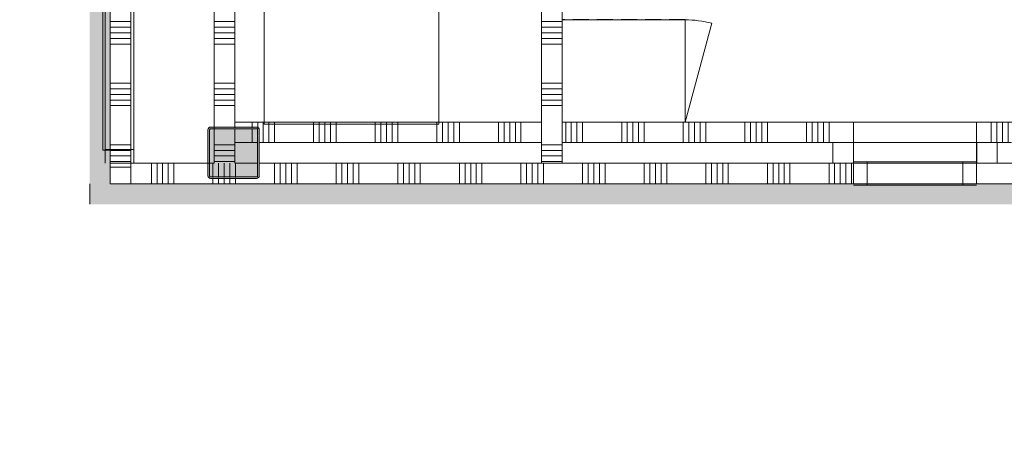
# Model space of a CAD drawing. Header units: millimetres. Extents: x -409 to 257590, y -7786 to 67330.
# Tile 12 of 210: x 15859 to 20654, y 24901 to 27009. Entities that reach past the tile are written whole.
import ezdxf

# ---------------------------------------------------------------- set-up
doc = ezdxf.new("R2010")
doc.units = ezdxf.units.MM
doc.header["$MEASUREMENT"] = 0
doc.linetypes.add('B0702', pattern=[117.37, 78.119999, -39.250001])
for name, color, linetype in [('Info Wandafwerking aanduiding', 7, 'Continuous'), ('Info Wandafwerking aanduiding Doorsnede-arcering', 7, 'Continuous'), ('New_22 NC Binnenwanden', 7, 'Continuous'), ('New_22 NC Binnenwanden Doorsnede-arcering', 7, 'Continuous'), ('New_22 NC Binnenwanden Laagscheidingslijnen', 7, 'Continuous'), ('New_22 NC Binnenwanden Ramen', 7, 'Continuous'), ('New_23 Vloeren', 7, 'Continuous'), ('New_72 VI kastenwanden', 7, 'Continuous'), ('New_Z Ruimtefuncties Zone omranding', 7, 'Continuous'), ('S-COLS-____-OTLN.RVT S', 7, 'Continuous'), ('S-COLS-____-OTLN.RVT S 2D arcering', 7, 'Continuous')]:
    doc.layers.add(name, color=color, linetype=linetype)

# ---------------------------------------------------------------- blocks, each defined once
blk = doc.blocks.new('Slab_1_2', base_point=(0, 42578.3))
at = {"layer": 'New_23 Vloeren', "color": 1, "linetype": 'Continuous', "lineweight": 0, "flags": 128}
blk.add_lwpolyline([(17900, 26500), (17900, 29350), (17050, 29350), (17050, 26500)], close=True, dxfattribs=at)
blk = doc.blocks.new('Slab_2_2', base_point=(19919.9, 26310))
at = {"layer": 'New_22 NC Binnenwanden', "color": 255, "linetype": 'Continuous', "lineweight": 0, "flags": 128}
blk.add_lwpolyline([(19919.9, 26310), (20519.9, 26310), (20519.9, 26410), (19919.9, 26410)], close=True, dxfattribs=at)
blk = doc.blocks.new('*X385')
at = {"layer": 'New_22 NC Binnenwanden Doorsnede-arcering', "color": 254, "linetype": 'Continuous', "lineweight": 0, "true_color": 0xe9ebeb}
for p, q in [((18500, 29400), (18450, 29400)), ((18500, 29372.6), (18422.6, 29372.6))]:
    blk.add_line(p, q, dxfattribs=at)
blk = doc.blocks.new('*X386')
at = {"layer": 'New_22 NC Binnenwanden Doorsnede-arcering', "color": 254, "linetype": 'Continuous', "lineweight": 0, "true_color": 0xe9ebeb}
for p, q in [((18500, 29345.1), (18400, 29345.1)), ((18500, 29317.7), (18400, 29317.7)), ((18500, 29290.3), (18400, 29290.3)), ((18500, 29100), (18400, 29100)), ((18500, 29072.6), (18400, 29072.6)), ((18500, 29045.1), (18400, 29045.1)), ((18500, 29017.7), (18400, 29017.7)), ((18500, 28990.3), (18400, 28990.3)), ((18500, 28800), (18400, 28800)), ((18500, 28772.6), (18400, 28772.6)), ((18500, 28745.1), (18400, 28745.1)), ((18500, 28717.7), (18400, 28717.7)), ((18500, 28690.3), (18400, 28690.3)), ((18500, 28500), (18400, 28500)), ((18500, 28472.6), (18400, 28472.6)), ((18500, 28445.1), (18400, 28445.1)), ((18500, 28417.7), (18400, 28417.7)), ((18500, 28390.3), (18400, 28390.3)), ((18500, 28200), (18400, 28200)), ((18500, 28172.6), (18400, 28172.6)), ((18500, 28145.1), (18400, 28145.1)), ((18500, 28117.7), (18400, 28117.7)), ((18500, 28090.3), (18400, 28090.3)), ((18500, 27900), (18400, 27900)), ((18500, 27872.6), (18400, 27872.6)), ((18500, 27845.1), (18400, 27845.1)), ((18500, 27817.7), (18400, 27817.7)), ((18500, 27790.3), (18400, 27790.3)), ((18500, 27600), (18400, 27600)), ((18500, 27572.6), (18400, 27572.6)), ((18500, 27545.1), (18400, 27545.1)), ((18500, 27517.7), (18400, 27517.7)), ((18500, 27490.3), (18400, 27490.3)), ((18500, 27300), (18400, 27300)), ((18500, 27272.6), (18400, 27272.6)), ((18500, 27245.1), (18400, 27245.1)), ((18500, 27217.7), (18400, 27217.7)), ((18500, 27190.3), (18400, 27190.3)), ((18500, 27000), (18400, 27000)), ((18500, 26972.6), (18400, 26972.6)), ((18500, 26945.1), (18400, 26945.1)), ((18500, 26917.7), (18400, 26917.7)), ((18500, 26890.3), (18400, 26890.3)), ((18500, 26700), (18400, 26700)), ((18500, 26672.6), (18400, 26672.6)), ((18500, 26645.1), (18400, 26645.1)), ((18500, 26617.7), (18400, 26617.7)), ((18500, 26590.3), (18400, 26590.3))]:
    blk.add_line(p, q, dxfattribs=at)
blk = doc.blocks.new('*X387')
at = {"layer": 'New_22 NC Binnenwanden Doorsnede-arcering', "color": 254, "linetype": 'Continuous', "lineweight": 0, "true_color": 0xe9ebeb}
for p, q in [((18500, 26400), (18400, 26400)), ((18500, 26372.6), (18400, 26372.6)), ((18500, 26345.1), (18400, 26345.1)), ((18500, 26317.7), (18400, 26317.7))]:
    blk.add_line(p, q, dxfattribs=at)
blk = doc.blocks.new('*X388')
at = {"layer": 'New_22 NC Binnenwanden Doorsnede-arcering', "color": 254, "linetype": 'Continuous', "lineweight": 0, "true_color": 0xe9ebeb}
for p, q in [((18450, 29400), (18400, 29400)), ((18422.6, 29372.6), (18400, 29372.6))]:
    blk.add_line(p, q, dxfattribs=at)
blk = doc.blocks.new('Wall_81_2', base_point=(18400, 26310))
at = {"layer": 'New_22 NC Binnenwanden', "color": 8, "linetype": 'Continuous', "lineweight": 0, "true_color": 0x778488, "flags": 128}
for points in [[(18500, 29450), (18400, 29450)], [(18500, 26510), (18500, 29450)], [(18400, 29350), (18400, 26510)], [(18400, 26410), (18400, 26310)], [(18500, 26310), (18500, 26410)], [(18400, 26310), (18500, 26310)]]:
    blk.add_lwpolyline(points, dxfattribs=at)
at = {"layer": 'New_22 NC Binnenwanden Laagscheidingslijnen', "color": 8, "linetype": 'Continuous', "lineweight": 0, "true_color": 0x778488}
for p, q in [((18400, 26510), (18400, 26410)), ((18500, 26410), (18500, 26510))]:
    blk.add_line(p, q, dxfattribs=at)
at = {"layer": 'New_22 NC Binnenwanden', "color": 8, "lineweight": 0, "true_color": 0x778488}
for name in ['*X388', '*X385', '*X386', '*X387']:
    blk.add_blockref(name, (0, 0), dxfattribs=at)
blk = doc.blocks.new('*X393')
at = {"layer": 'New_22 NC Binnenwanden Doorsnede-arcering', "color": 254, "linetype": 'Continuous', "lineweight": 0, "true_color": 0xe9ebeb}
for p, q in [((16500, 26310), (16500, 26210)), ((16527.4, 26310), (16527.4, 26210)), ((16554.9, 26310), (16554.9, 26210)), ((16582.3, 26310), (16582.3, 26210)), ((16609.7, 26310), (16609.7, 26210)), ((17100, 26310), (17100, 26210)), ((17127.4, 26310), (17127.4, 26210)), ((17154.9, 26310), (17154.9, 26210)), ((17182.3, 26310), (17182.3, 26210)), ((17209.7, 26310), (17209.7, 26210)), ((17400, 26310), (17400, 26210)), ((17427.4, 26310), (17427.4, 26210)), ((17454.9, 26310), (17454.9, 26210)), ((17482.3, 26310), (17482.3, 26210)), ((17509.7, 26310), (17509.7, 26210)), ((17700, 26310), (17700, 26210)), ((17727.4, 26310), (17727.4, 26210)), ((17754.9, 26310), (17754.9, 26210)), ((17782.3, 26310), (17782.3, 26210)), ((17809.7, 26310), (17809.7, 26210)), ((18000, 26310), (18000, 26210)), ((16800, 26232.8), (16800, 26210)), ((16827.4, 26232.8), (16827.4, 26210)), ((16854.9, 26232.8), (16854.9, 26210)), ((16882.3, 26232.8), (16882.3, 26210)), ((16909.7, 26232.8), (16909.7, 26210))]:
    blk.add_line(p, q, dxfattribs=at)
blk = doc.blocks.new('*X394')
at = {"layer": 'New_22 NC Binnenwanden Doorsnede-arcering', "color": 254, "linetype": 'Continuous', "lineweight": 0, "true_color": 0xe9ebeb}
for p, q in [((16800, 26310), (16800, 26240.8)), ((16827.4, 26310), (16827.4, 26240.8)), ((16854.9, 26310), (16854.9, 26240.8)), ((16882.3, 26310), (16882.3, 26240.8)), ((16909.7, 26310), (16909.7, 26240.8))]:
    blk.add_line(p, q, dxfattribs=at)
blk = doc.blocks.new('Wall_83_2', base_point=(16400, 26310))
at = {"layer": 'New_22 NC Binnenwanden', "color": 8, "linetype": 'Continuous', "lineweight": 0, "true_color": 0x778488, "flags": 128}
for points in [[(16775, 26310), (16400, 26310)], [(16806.5, 26310), (16783, 26310)], [(17017, 26310), (16906.5, 26310)], [(18000.7, 26310), (17025, 26310)], [(18000.7, 26210), (18000.7, 26310)], [(16400, 26210), (18000.7, 26210)]]:
    blk.add_lwpolyline(points, dxfattribs=at)
at = {"layer": 'New_22 NC Binnenwanden Laagscheidingslijnen', "color": 8, "linetype": 'Continuous', "lineweight": 0, "true_color": 0x778488}
blk.add_line((16400, 26310), (16400, 26210), dxfattribs=at)
at = {"layer": 'New_22 NC Binnenwanden', "color": 8, "lineweight": 0, "true_color": 0x778488}
for name in ['*X393', '*X394']:
    blk.add_blockref(name, (0, 0), dxfattribs=at)
blk = doc.blocks.new('*X459')
at = {"layer": 'New_22 NC Binnenwanden Doorsnede-arcering', "color": 254, "linetype": 'Continuous', "lineweight": 0, "true_color": 0xe9ebeb}
for p, q in [((16906.5, 29345.1), (16806.5, 29345.1)), ((16906.5, 29317.7), (16806.5, 29317.7)), ((16906.5, 29290.3), (16806.5, 29290.3)), ((16906.5, 29100), (16806.5, 29100)), ((16906.5, 29072.6), (16806.5, 29072.6)), ((16906.5, 29045.1), (16806.5, 29045.1)), ((16906.5, 29017.7), (16806.5, 29017.7)), ((16906.5, 28990.3), (16806.5, 28990.3)), ((16906.5, 28800), (16806.5, 28800)), ((16906.5, 28772.6), (16806.5, 28772.6)), ((16906.5, 28745.1), (16806.5, 28745.1)), ((16906.5, 28717.7), (16806.5, 28717.7)), ((16906.5, 28690.3), (16806.5, 28690.3)), ((16906.5, 28500), (16806.5, 28500)), ((16906.5, 28472.6), (16806.5, 28472.6)), ((16906.5, 28445.1), (16806.5, 28445.1)), ((16906.5, 28417.7), (16806.5, 28417.7)), ((16906.5, 28390.3), (16806.5, 28390.3)), ((16906.5, 28200), (16806.5, 28200)), ((16906.5, 28172.6), (16806.5, 28172.6)), ((16906.5, 28145.1), (16806.5, 28145.1)), ((16906.5, 28117.7), (16806.5, 28117.7)), ((16906.5, 28090.3), (16806.5, 28090.3)), ((16906.5, 27900), (16806.5, 27900)), ((16906.5, 27872.6), (16806.5, 27872.6)), ((16906.5, 27845.1), (16806.5, 27845.1)), ((16906.5, 27817.7), (16806.5, 27817.7)), ((16906.5, 27790.3), (16806.5, 27790.3)), ((16906.5, 27600), (16806.5, 27600)), ((16906.5, 27572.6), (16806.5, 27572.6)), ((16906.5, 27545.1), (16806.5, 27545.1)), ((16906.5, 27517.7), (16806.5, 27517.7)), ((16906.5, 27490.3), (16806.5, 27490.3)), ((16906.5, 27300), (16806.5, 27300)), ((16906.5, 27272.6), (16806.5, 27272.6)), ((16906.5, 27245.1), (16806.5, 27245.1)), ((16906.5, 27217.7), (16806.5, 27217.7)), ((16906.5, 27190.3), (16806.5, 27190.3)), ((16906.5, 27000), (16806.5, 27000)), ((16906.5, 26972.6), (16806.5, 26972.6)), ((16906.5, 26945.1), (16806.5, 26945.1)), ((16906.5, 26917.7), (16806.5, 26917.7)), ((16906.5, 26890.3), (16806.5, 26890.3)), ((16906.5, 26700), (16806.5, 26700)), ((16906.5, 26672.6), (16806.5, 26672.6)), ((16906.5, 26645.1), (16806.5, 26645.1)), ((16906.5, 26617.7), (16806.5, 26617.7)), ((16906.5, 26590.3), (16806.5, 26590.3))]:
    blk.add_line(p, q, dxfattribs=at)
blk = doc.blocks.new('*X460')
at = {"layer": 'New_22 NC Binnenwanden Doorsnede-arcering', "color": 254, "linetype": 'Continuous', "lineweight": 0, "true_color": 0xe9ebeb}
for p, q in [((16906.5, 26400), (16806.5, 26400)), ((16906.5, 26372.6), (16806.5, 26372.6)), ((16906.5, 26345.1), (16806.5, 26345.1)), ((16906.5, 26317.7), (16806.5, 26317.7))]:
    blk.add_line(p, q, dxfattribs=at)
blk = doc.blocks.new('Wall_102_2', base_point=(16906.5, 26310))
at = {"layer": 'New_22 NC Binnenwanden', "color": 8, "linetype": 'Continuous', "lineweight": 0, "true_color": 0x778488, "flags": 128}
for points in [[(16806.5, 29350), (16806.5, 26482.8)], [(16906.5, 26482.8), (16906.5, 29350)], [(16806.5, 26474.8), (16806.5, 26310)], [(16906.5, 26310), (16906.5, 26474.8)]]:
    blk.add_lwpolyline(points, dxfattribs=at)
at = {"layer": 'New_22 NC Binnenwanden', "color": 8, "lineweight": 0, "true_color": 0x778488}
for name in ['*X459', '*X460']:
    blk.add_blockref(name, (0, 0), dxfattribs=at)
blk = doc.blocks.new('*X657')
at = {"layer": 'New_22 NC Binnenwanden Doorsnede-arcering', "color": 254, "linetype": 'Continuous', "lineweight": 0, "true_color": 0xe9ebeb}
for p, q in [((16350, 29400), (16300, 29400)), ((16377.4, 29372.6), (16300, 29372.6))]:
    blk.add_line(p, q, dxfattribs=at)
blk = doc.blocks.new('*X658')
at = {"layer": 'New_22 NC Binnenwanden Doorsnede-arcering', "color": 254, "linetype": 'Continuous', "lineweight": 0, "true_color": 0xe9ebeb}
blk.add_line((16380.3, 26290.3), (16300, 26290.3), dxfattribs=at)
blk = doc.blocks.new('R1 22_9')
at = {"layer": 'New_22 NC Binnenwanden Ramen', "color": 1, "linetype": 'Continuous', "lineweight": 0}
for p, q in [((-1520, 0), (-1453, 0)), ((-1453, 0), (-1453, -139)), ((-1453, 0), (1453, 0)), ((1453, -139), (1453, 0)), ((1453, 0), (1520, 0)), ((-1453, -139), (-1520, -139)), ((1453, -139), (-1453, -139)), ((1520, -139), (1453, -139))]:
    blk.add_line(p, q, dxfattribs=at)
at = {"layer": 'New_22 NC Binnenwanden Ramen', "color": 7, "linetype": 'Continuous', "lineweight": 0}
for p, q in [((-1520, -25), (-1520, -125)), ((-1520, -25), (-1520, -125)), ((1520, -25), (1520, -125)), ((1520, -25), (1520, -125))]:
    blk.add_line(p, q, dxfattribs=at)
blk = doc.blocks.new('#Pui inbouwgarderobe 02')
at = {"layer": 'New_22 NC Binnenwanden Ramen', "color": 1, "linetype": 'Continuous', "lineweight": 0}
for p, q in [((-1600, 0), (-1600, -399)), ((-1533, 0), (-1600, 0)), ((1533, 0), (-1533, 0)), ((1600, 0), (1533, 0)), ((1600, -399), (1600, 0)), ((-1600, -399), (-1600, -506)), ((1600, -506), (1600, -399)), ((-1600, -506), (-1533, -506)), ((-1533, -506), (-1533, -543)), ((1533, -506), (-1533, -506)), ((1533, -543), (1533, -506)), ((1533, -506), (1600, -506)), ((-1533, -543), (-1515, -543)), ((-1515, -543), (1515, -543)), ((1515, -543), (1533, -543))]:
    blk.add_line(p, q, dxfattribs=at)
blk = doc.blocks.new('*X661')
at = {"layer": 'New_22 NC Binnenwanden Doorsnede-arcering', "color": 254, "linetype": 'Continuous', "lineweight": 0, "true_color": 0xe9ebeb}
blk.add_line((16400, 26290.3), (16380.3, 26290.3), dxfattribs=at)
blk = doc.blocks.new('Wall_143_2', base_point=(16400, 26310))
at = {"layer": 'New_22 NC Binnenwanden', "color": 8, "linetype": 'Continuous', "lineweight": 0, "true_color": 0x778488, "flags": 128}
for points in [[(16300, 29450), (16300, 29350)], [(16300, 26310), (16300, 26210)], [(16300, 26210), (16400, 26210)]]:
    blk.add_lwpolyline(points, dxfattribs=at)
at = {"layer": 'New_22 NC Binnenwanden Laagscheidingslijnen', "color": 8, "linetype": 'Continuous', "lineweight": 0, "true_color": 0x778488}
blk.add_line((16400, 26310), (16400, 26210), dxfattribs=at)
at = {"layer": 'New_22 NC Binnenwanden', "color": 8, "lineweight": 0, "true_color": 0x778488}
for name in ['*X657', '*X658', '*X661']:
    blk.add_blockref(name, (0, 0), dxfattribs=at)
at = {"layer": 'New_22 NC Binnenwanden Ramen', "color": 1, "linetype": 'Continuous', "lineweight": 0, "xscale": 0.9499999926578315, "zscale": 1000, "rotation": 270.0000080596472}
blk.add_blockref('#Pui inbouwgarderobe 02', (16806, 27830), dxfattribs=at)
at = {"layer": 'New_22 NC Binnenwanden Ramen', "color": 1, "linetype": 'Continuous', "lineweight": 0, "zscale": 1000, "rotation": 90.00000805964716}
blk.add_blockref('R1 22_9', (16275, 27830), dxfattribs=at)
blk = doc.blocks.new('*X927')
at = {"layer": 'New_22 NC Binnenwanden Doorsnede-arcering', "color": 254, "linetype": 'Continuous', "lineweight": 0, "true_color": 0xe9ebeb}
for p, q in [((18027.4, 26310), (18027.4, 26210)), ((18054.9, 26310), (18054.9, 26210)), ((18082.3, 26310), (18082.3, 26210)), ((18109.7, 26310), (18109.7, 26210)), ((18300, 26310), (18300, 26210)), ((18327.4, 26310), (18327.4, 26210)), ((18354.9, 26310), (18354.9, 26210)), ((18382.3, 26310), (18382.3, 26210)), ((18409.7, 26310), (18409.7, 26210)), ((18600, 26310), (18600, 26210)), ((18627.4, 26310), (18627.4, 26210)), ((18654.9, 26310), (18654.9, 26210)), ((18682.3, 26310), (18682.3, 26210)), ((18709.7, 26310), (18709.7, 26210)), ((18900, 26310), (18900, 26210)), ((18927.4, 26310), (18927.4, 26210)), ((18954.9, 26310), (18954.9, 26210)), ((18982.3, 26310), (18982.3, 26210)), ((19009.7, 26310), (19009.7, 26210)), ((19200, 26310), (19200, 26210)), ((19227.4, 26310), (19227.4, 26210)), ((19254.9, 26310), (19254.9, 26210)), ((19282.3, 26310), (19282.3, 26210)), ((19309.7, 26310), (19309.7, 26210)), ((19500, 26310), (19500, 26210)), ((19527.4, 26310), (19527.4, 26210)), ((19554.9, 26310), (19554.9, 26210)), ((19582.3, 26310), (19582.3, 26210)), ((19609.7, 26310), (19609.7, 26210)), ((19800, 26310), (19800, 26210)), ((19827.4, 26310), (19827.4, 26210)), ((19854.9, 26310), (19854.9, 26210)), ((19882.3, 26310), (19882.3, 26210)), ((19909.7, 26310), (19909.7, 26210))]:
    blk.add_line(p, q, dxfattribs=at)
blk = doc.blocks.new('R1 22_12')
at = {"layer": 'New_22 NC Binnenwanden Ramen', "color": 1, "linetype": 'Continuous', "lineweight": 0}
for p, q in [((-300, 0), (-233, 0)), ((-233, 0), (-233, -114)), ((-233, 0), (233, 0)), ((233, -114), (233, 0)), ((233, 0), (300, 0)), ((-233, -114), (-300, -114)), ((233, -114), (-233, -114)), ((300, -114), (233, -114))]:
    blk.add_line(p, q, dxfattribs=at)
at = {"layer": 'New_22 NC Binnenwanden Ramen', "color": 9, "linetype": 'Continuous', "lineweight": 0}
for p, q in [((-300, -7), (300, -7)), ((-300, -107), (300, -107))]:
    blk.add_line(p, q, dxfattribs=at)
at = {"layer": 'New_22 NC Binnenwanden Ramen', "color": 7, "linetype": 'Continuous', "lineweight": 0}
for p, q in [((-300, -7), (-300, -107)), ((-300, -7), (-300, -107)), ((300, -7), (300, -107)), ((300, -7), (300, -107))]:
    blk.add_line(p, q, dxfattribs=at)
blk = doc.blocks.new('Wall_232_2', base_point=(18000.7, 26210))
at = {"layer": 'New_22 NC Binnenwanden', "color": 8, "linetype": 'Continuous', "lineweight": 0, "true_color": 0x778488}
for p, q in [((19918.9, 26210), (19918.9, 26310)), ((20518.9, 26210), (20518.9, 26310))]:
    blk.add_line(p, q, dxfattribs=at)
at = {"layer": 'New_22 NC Binnenwanden', "color": 8, "linetype": 'Continuous', "lineweight": 0, "true_color": 0x778488, "flags": 128}
for points in [[(19918.9, 26310), (18000.7, 26310)], [(18000.7, 26210), (18000.7, 26310)], [(20788.4, 26310), (20518.9, 26310)], [(18000.7, 26210), (19918.9, 26210)], [(20518.9, 26210), (20788.4, 26210)]]:
    blk.add_lwpolyline(points, dxfattribs=at)
at = {"layer": 'New_22 NC Binnenwanden', "color": 8, "lineweight": 0, "true_color": 0x778488}
blk.add_blockref('*X927', (0, 0), dxfattribs=at)
at = {"layer": 'New_22 NC Binnenwanden Ramen', "color": 1, "linetype": 'Continuous', "lineweight": 0, "zscale": 1000, "rotation": 180.0000212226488}
blk.add_blockref('R1 22_12', (20218.9, 26203), dxfattribs=at)
blk = doc.blocks.new('Kast basis 1D 22_3')
at = {"layer": 'New_72 VI kastenwanden', "color": 1, "linetype": 'Continuous', "lineweight": 0}
for p, q in [((0, 600), (498.5, 600)), ((0, 0), (0, 600)), ((498.5, 0), (498.5, 600)), ((0, 0), (498.5, 0)), ((0, 0), (481.5, -129))]:
    blk.add_line(p, q, dxfattribs=at)
blk.add_arc((0, 0), 498.5, 345, 0, dxfattribs=at)
blk = doc.blocks.new('*X1266')
at = {"layer": 'New_22 NC Binnenwanden Doorsnede-arcering', "color": 254, "linetype": 'Continuous', "lineweight": 0, "true_color": 0xe9ebeb}
for p, q in [((16400, 29400), (16300, 29400)), ((16400, 29372.6), (16300, 29372.6)), ((16400, 29345.1), (16300, 29345.1)), ((16400, 29317.7), (16300, 29317.7)), ((16400, 29290.3), (16300, 29290.3)), ((16400, 29100), (16300, 29100)), ((16400, 29072.6), (16300, 29072.6)), ((16400, 29045.1), (16300, 29045.1)), ((16400, 29017.7), (16300, 29017.7)), ((16400, 28990.3), (16300, 28990.3)), ((16400, 28800), (16300, 28800)), ((16400, 28772.6), (16300, 28772.6)), ((16400, 28745.1), (16300, 28745.1)), ((16400, 28717.7), (16300, 28717.7)), ((16400, 28690.3), (16300, 28690.3)), ((16400, 28500), (16300, 28500)), ((16400, 28472.6), (16300, 28472.6)), ((16400, 28445.1), (16300, 28445.1)), ((16400, 28417.7), (16300, 28417.7)), ((16400, 28390.3), (16300, 28390.3)), ((16400, 28200), (16300, 28200)), ((16400, 28172.6), (16300, 28172.6)), ((16400, 28145.1), (16300, 28145.1)), ((16400, 28117.7), (16300, 28117.7)), ((16400, 28090.3), (16300, 28090.3)), ((16400, 27900), (16300, 27900)), ((16400, 27872.6), (16300, 27872.6)), ((16400, 27845.1), (16300, 27845.1)), ((16400, 27817.7), (16300, 27817.7)), ((16400, 27790.3), (16300, 27790.3)), ((16400, 27600), (16300, 27600)), ((16400, 27572.6), (16300, 27572.6)), ((16400, 27545.1), (16300, 27545.1)), ((16400, 27517.7), (16300, 27517.7)), ((16400, 27490.3), (16300, 27490.3)), ((16400, 27300), (16300, 27300)), ((16400, 27272.6), (16300, 27272.6)), ((16400, 27245.1), (16300, 27245.1)), ((16400, 27217.7), (16300, 27217.7)), ((16400, 27190.3), (16300, 27190.3)), ((16400, 27000), (16300, 27000)), ((16400, 26972.6), (16300, 26972.6)), ((16400, 26945.1), (16300, 26945.1)), ((16400, 26917.7), (16300, 26917.7)), ((16400, 26890.3), (16300, 26890.3)), ((16400, 26700), (16300, 26700)), ((16400, 26672.6), (16300, 26672.6)), ((16400, 26645.1), (16300, 26645.1)), ((16400, 26617.7), (16300, 26617.7)), ((16400, 26590.3), (16300, 26590.3)), ((16400, 26400), (16300, 26400)), ((16400, 26372.6), (16300, 26372.6)), ((16400, 26345.1), (16300, 26345.1)), ((16400, 26317.7), (16300, 26317.7)), ((16380.3, 26290.3), (16300, 26290.3))]:
    blk.add_line(p, q, dxfattribs=at)
blk = doc.blocks.new('Wall_296_2', base_point=(16400, 29450.4))
at = {"layer": 'New_22 NC Binnenwanden', "color": 8, "linetype": 'Continuous', "lineweight": 0, "true_color": 0x778488, "flags": 128}
for points in [[(16300, 29450.4), (16300, 26210)], [(16300, 29450.4), (16400, 29450.4)], [(16400, 26310), (16400, 29450.4)]]:
    blk.add_lwpolyline(points, dxfattribs=at)
at = {"layer": 'New_22 NC Binnenwanden', "color": 8, "lineweight": 0, "true_color": 0x778488}
blk.add_blockref('*X1266', (0, 0), dxfattribs=at)
blk = doc.blocks.new('*X1296')
at = {"layer": 'New_22 NC Binnenwanden Doorsnede-arcering', "color": 254, "linetype": 'Continuous', "lineweight": 0, "true_color": 0xe9ebeb}
for p, q in [((18517.7, 26410), (18517.7, 26510)), ((18545.1, 26410), (18545.1, 26510)), ((18572.6, 26410), (18572.6, 26510)), ((18600, 26410), (18600, 26510)), ((18790.3, 26410), (18790.3, 26510)), ((18817.7, 26410), (18817.7, 26510)), ((18845.1, 26410), (18845.1, 26510)), ((18872.6, 26410), (18872.6, 26510)), ((18900, 26410), (18900, 26510)), ((19090.3, 26410), (19090.3, 26510)), ((19117.7, 26410), (19117.7, 26510)), ((19145.1, 26410), (19145.1, 26510)), ((19172.6, 26410), (19172.6, 26510)), ((19200, 26410), (19200, 26510)), ((19390.3, 26410), (19390.3, 26510)), ((19417.7, 26410), (19417.7, 26510)), ((19445.1, 26410), (19445.1, 26510)), ((19472.6, 26410), (19472.6, 26510)), ((19500, 26410), (19500, 26510)), ((19690.3, 26410), (19690.3, 26510)), ((19717.7, 26410), (19717.7, 26510)), ((19745.1, 26410), (19745.1, 26510)), ((19772.6, 26410), (19772.6, 26510)), ((19800, 26410), (19800, 26510))]:
    blk.add_line(p, q, dxfattribs=at)
blk = doc.blocks.new('*X1297')
at = {"layer": 'New_22 NC Binnenwanden Doorsnede-arcering', "color": 254, "linetype": 'Continuous', "lineweight": 0, "true_color": 0xe9ebeb}
for p, q in [((20590.3, 26410), (20590.3, 26510)), ((20617.7, 26410), (20617.7, 26510)), ((20645.1, 26410), (20645.1, 26510)), ((20672.6, 26410), (20672.6, 26510)), ((20700, 26410), (20700, 26510))]:
    blk.add_line(p, q, dxfattribs=at)
blk = doc.blocks.new('*X1301')
at = {"layer": 'New_22 NC Binnenwanden Doorsnede-arcering', "color": 254, "linetype": 'Continuous', "lineweight": 0, "true_color": 0xe9ebeb}
for p, q in [((16990.3, 26482.8), (16990.3, 26510)), ((17017.7, 26479.2), (17017.7, 26510)), ((17045.1, 26410), (17045.1, 26510)), ((17072.6, 26410), (17072.6, 26510)), ((17100, 26410), (17100, 26510)), ((17290.3, 26410), (17290.3, 26510)), ((17317.7, 26410), (17317.7, 26510)), ((17345.1, 26410), (17345.1, 26510)), ((17372.6, 26410), (17372.6, 26510)), ((17400, 26410), (17400, 26510)), ((17590.3, 26410), (17590.3, 26510)), ((17617.7, 26410), (17617.7, 26510)), ((17645.1, 26410), (17645.1, 26510)), ((17672.6, 26410), (17672.6, 26510)), ((17700, 26410), (17700, 26510)), ((17890.3, 26410), (17890.3, 26510)), ((17917.7, 26410), (17917.7, 26510)), ((17945.1, 26410), (17945.1, 26510)), ((17972.6, 26410), (17972.6, 26510)), ((18000, 26410), (18000, 26510)), ((18190.3, 26410), (18190.3, 26510)), ((18217.7, 26410), (18217.7, 26510)), ((18245.1, 26410), (18245.1, 26510)), ((18272.6, 26410), (18272.6, 26510)), ((18300, 26410), (18300, 26510))]:
    blk.add_line(p, q, dxfattribs=at)
blk = doc.blocks.new('*X1302')
at = {"layer": 'New_22 NC Binnenwanden Doorsnede-arcering', "color": 254, "linetype": 'Continuous', "lineweight": 0, "true_color": 0xe9ebeb}
blk.add_line((16990.3, 26410), (16990.3, 26474.8), dxfattribs=at)
blk = doc.blocks.new('R rechthoekige opening 22_2')
at = {"layer": 'New_22 NC Binnenwanden Ramen', "color": 9, "linetype": 'Continuous', "lineweight": 0}
for p, q in [((-300, -7), (300, -7)), ((-300, -107), (300, -107))]:
    blk.add_line(p, q, dxfattribs=at)
at = {"layer": 'New_22 NC Binnenwanden Ramen', "color": 7, "linetype": 'Continuous', "lineweight": 0}
for p, q in [((-300, -107), (-300, -7)), ((300, -107), (300, -7))]:
    blk.add_line(p, q, dxfattribs=at)
blk = doc.blocks.new('Wall_301_2', base_point=(23483.4, 26510))
at = {"layer": 'New_22 NC Binnenwanden', "color": 8, "linetype": 'Continuous', "lineweight": 0, "true_color": 0x778488}
for p, q in [((19918.9, 26410), (19918.9, 26510)), ((20518.9, 26410), (20518.9, 26510))]:
    blk.add_line(p, q, dxfattribs=at)
at = {"layer": 'New_22 NC Binnenwanden', "color": 8, "linetype": 'Continuous', "lineweight": 0, "true_color": 0x778488, "flags": 128}
for points in [[(18400, 26510), (16906.5, 26510)], [(16906.5, 26510), (16906.5, 26482.8)], [(16906.5, 26474.8), (16906.5, 26410)], [(19918.9, 26510), (18500, 26510)], [(20788.4, 26510), (20518.9, 26510)], [(16906.5, 26410), (17017, 26410)], [(17025, 26410), (18400, 26410)], [(18500, 26410), (19918.9, 26410)], [(20518.9, 26410), (20688.4, 26410)]]:
    blk.add_lwpolyline(points, dxfattribs=at)
at = {"layer": 'New_22 NC Binnenwanden Laagscheidingslijnen', "color": 8, "linetype": 'Continuous', "lineweight": 0, "true_color": 0x778488}
for p, q in [((18400, 26510), (18400, 26410)), ((18500, 26410), (18500, 26510))]:
    blk.add_line(p, q, dxfattribs=at)
at = {"layer": 'New_22 NC Binnenwanden', "color": 8, "lineweight": 0, "true_color": 0x778488}
for name in ['*X1301', '*X1302', '*X1296', '*X1297']:
    blk.add_blockref(name, (0, 0), dxfattribs=at)
at = {"layer": 'New_22 NC Binnenwanden Ramen', "color": 1, "linetype": 'Continuous', "lineweight": 0, "zscale": 1000}
blk.add_blockref('R rechthoekige opening 22_2', (20218.9, 26517), dxfattribs=at)
blk = doc.blocks.new('Wall_382_2', base_point=(25600, 26210))
at = {"layer": 'Info Wandafwerking aanduiding Doorsnede-arcering', "linetype": 'Continuous', "lineweight": 0}
for points in [[(16200, 26110), (16300, 26110), (16300, 26210)], [(16200, 26210), (16200, 26110), (16300, 26210)], [(16300, 26210), (16300, 26110), (25600, 26110), (25600, 26210)]]:
    blk.add_hatch(color=1, dxfattribs=at).paths.add_polyline_path(points)
at = {"layer": 'Info Wandafwerking aanduiding', "color": 9, "linetype": 'Continuous', "lineweight": 0, "flags": 128}
blk.add_lwpolyline([(16200, 26110), (16200, 26210)], dxfattribs=at)
blk = doc.blocks.new('Wall_383_2', base_point=(16300, 26210))
at = {"layer": 'Info Wandafwerking aanduiding Doorsnede-arcering', "linetype": 'Continuous', "lineweight": 0}
blk.add_hatch(color=1, dxfattribs=at).paths.add_polyline_path([(16300, 26210), (16300, 34810.8), (16200, 34810.8), (16200, 26210)])
blk = doc.blocks.new('Kast wand 1D 22_3')
at = {"layer": 'New_72 VI kastenwanden', "color": 1, "linetype": 'B0702', "lineweight": 0}
for p, q in [((498.5, 600), (0, 600)), ((0, 600), (0, 0)), ((498.5, 0), (498.5, 600)), ((0, 0), (498.5, 0))]:
    blk.add_line(p, q, dxfattribs=at)
blk = doc.blocks.new('Kast wand 1D 22_4')
at = {"layer": 'New_72 VI kastenwanden', "color": 1, "linetype": 'B0702', "lineweight": 0}
for p, q in [((500, 600), (0, 600)), ((0, 600), (0, 0)), ((500, 0), (500, 600)), ((0, 0), (500, 0))]:
    blk.add_line(p, q, dxfattribs=at)
blk = doc.blocks.new('Column 345[28]_2', base_point=(0.5, 3))
at = {"layer": 'S-COLS-____-OTLN.RVT S 2D arcering', "linetype": 'Continuous', "lineweight": 0, "true_color": 0x778488}
h = blk.add_hatch(color=8, dxfattribs=at)
h.paths.add_polyline_path([(16775.5, 26248.7), (16776.5, 26243.8), (16779.3, 26239.5), (16783.5, 26236.7), (16788.5, 26235.7), (17012.5, 26235.7), (17017.5, 26236.7), (17021.7, 26239.5), (17024.5, 26243.8), (17025.5, 26248.7), (17025.5, 26472.7), (17024.5, 26477.7), (17021.7, 26481.9), (17017.5, 26484.8), (17012.5, 26485.7), (16788.5, 26485.7), (16783.5, 26484.8), (16779.3, 26481.9), (16776.5, 26477.7), (16775.5, 26472.7)])
h.paths.add_polyline_path([(17012.5, 26243.7), (16788.5, 26243.7), (16786.6, 26244.1), (16785, 26245.2), (16783.9, 26246.8), (16783.5, 26248.7), (16783.5, 26472.7), (16783.9, 26474.7), (16785, 26476.3), (16786.6, 26477.4), (16788.5, 26477.7), (17012.5, 26477.7), (17014.4, 26477.4), (17016.1, 26476.3), (17017.1, 26474.7), (17017.5, 26472.7), (17017.5, 26248.7), (17017.1, 26246.8), (17016.1, 26245.2), (17014.4, 26244.1)], flags=0)
blk.add_hatch(color=8, dxfattribs=at).paths.add_polyline_path([(17012.5, 26477.7), (16788.5, 26477.7), (16786.6, 26477.4), (16785, 26476.3), (16783.9, 26474.7), (16783.5, 26472.7), (16783.5, 26248.7), (16783.9, 26246.8), (16785, 26245.2), (16786.6, 26244.1), (16788.5, 26243.7), (17012.5, 26243.7), (17014.4, 26244.1), (17016.1, 26245.2), (17017.1, 26246.8), (17017.5, 26248.7), (17017.5, 26472.7), (17017.1, 26474.7), (17016.1, 26476.3), (17014.4, 26477.4)])
at = {"layer": 'S-COLS-____-OTLN.RVT S', "color": 1, "linetype": 'Continuous', "lineweight": 0}
for p, q in [((16776.5, 26477.7), (16775.5, 26472.7)), ((16775.5, 26472.7), (16775.5, 26248.7)), ((16779.3, 26481.9), (16776.5, 26477.7)), ((16783.5, 26484.8), (16779.3, 26481.9)), ((16788.5, 26485.7), (16783.5, 26484.8)), ((16783.5, 26472.7), (16783.9, 26474.7)), ((16783.5, 26248.7), (16783.5, 26472.7)), ((16783.9, 26474.7), (16785, 26476.3)), ((16785, 26476.3), (16786.6, 26477.4)), ((16786.6, 26477.4), (16788.5, 26477.7)), ((17012.5, 26485.7), (16788.5, 26485.7)), ((16788.5, 26477.7), (17012.5, 26477.7)), ((17017.5, 26484.8), (17012.5, 26485.7)), ((17012.5, 26477.7), (17014.4, 26477.4)), ((17014.4, 26477.4), (17016.1, 26476.3)), ((17016.1, 26476.3), (17017.1, 26474.7)), ((17017.1, 26474.7), (17017.5, 26472.7)), ((17021.7, 26481.9), (17017.5, 26484.8)), ((17017.5, 26472.7), (17017.5, 26248.7)), ((17024.5, 26477.7), (17021.7, 26481.9)), ((17025.5, 26472.7), (17024.5, 26477.7)), ((17025.5, 26248.7), (17025.5, 26472.7)), ((16775.5, 26248.7), (16776.5, 26243.8)), ((16776.5, 26243.8), (16779.3, 26239.5)), ((16779.3, 26239.5), (16783.5, 26236.7)), ((16783.9, 26246.8), (16783.5, 26248.7)), ((16783.5, 26236.7), (16788.5, 26235.7)), ((16785, 26245.2), (16783.9, 26246.8)), ((16786.6, 26244.1), (16785, 26245.2)), ((16788.5, 26243.7), (16786.6, 26244.1)), ((17012.5, 26243.7), (16788.5, 26243.7)), ((16788.5, 26235.7), (17012.5, 26235.7)), ((17014.4, 26244.1), (17012.5, 26243.7)), ((17012.5, 26235.7), (17017.5, 26236.7)), ((17016.1, 26245.2), (17014.4, 26244.1)), ((17017.1, 26246.8), (17016.1, 26245.2)), ((17017.5, 26248.7), (17017.1, 26246.8)), ((17017.5, 26236.7), (17021.7, 26239.5)), ((17021.7, 26239.5), (17024.5, 26243.8)), ((17024.5, 26243.8), (17025.5, 26248.7))]:
    blk.add_line(p, q, dxfattribs=at)
blk = doc.blocks.new('Slab_33_2', base_point=(19918.9, 26310))
at = {"layer": 'New_22 NC Binnenwanden', "color": 1, "linetype": 'Continuous', "lineweight": 0, "flags": 128}
blk.add_lwpolyline([(19918.9, 26310), (20518.9, 26310), (20518.9, 26510), (19918.9, 26510)], close=True, dxfattribs=at)
blk = doc.blocks.new('Slab_35_2', base_point=(19918.9, 26310))
at = {"layer": 'New_22 NC Binnenwanden', "color": 1, "linetype": 'Continuous', "lineweight": 0, "flags": 128}
blk.add_lwpolyline([(19918.9, 26310), (20518.9, 26310), (20518.9, 26410), (19918.9, 26410)], close=True, dxfattribs=at)
blk = doc.blocks.new('Slab_36_2', base_point=(19918.9, 26310))
at = {"layer": 'New_22 NC Binnenwanden', "color": 255, "linetype": 'Continuous', "lineweight": 0, "flags": 128}
blk.add_lwpolyline([(19918.9, 26310), (20518.9, 26310), (20518.9, 26410), (19918.9, 26410)], close=True, dxfattribs=at)
blk = doc.blocks.new('Wall_517_2', base_point=(19918.9, 26510))
at = {"layer": 'New_22 NC Binnenwanden', "color": 8, "linetype": 'Continuous', "lineweight": 0, "true_color": 0x778488, "flags": 128}
for points in [[(19818.9, 26410), (19818.9, 26310)], [(19918.9, 26410), (19818.9, 26410)], [(19918.9, 26310), (19918.9, 26410)], [(19918.9, 26310), (19818.9, 26310)]]:
    blk.add_lwpolyline(points, dxfattribs=at)
blk = doc.blocks.new('Wall_518_2', base_point=(20518.9, 26510))
at = {"layer": 'New_22 NC Binnenwanden', "color": 8, "linetype": 'Continuous', "lineweight": 0, "true_color": 0x778488, "flags": 128}
for points in [[(20518.9, 26410), (20518.9, 26310)], [(20518.9, 26410), (20618.9, 26410)], [(20618.9, 26310), (20618.9, 26410)], [(20518.9, 26310), (20618.9, 26310)]]:
    blk.add_lwpolyline(points, dxfattribs=at)

msp = doc.modelspace()

# ---------------------------------------------------------------- linework, layer by layer
at = {"layer": 'New_Z Ruimtefuncties Zone omranding', "color": 41, "linetype": 'Continuous', "lineweight": 0, "true_color": 0xffeeaa, "flags": 128}
msp.add_lwpolyline([(8950, 41360.4), (8950, 28860), (9204.8, 28860), (9204.8, 24900), (8850.7, 24900), (8850.7, 23280), (15750, 23280), (15750, 24314.9), (25600, 24314.9), (25600, 26210), (16300, 26210), (16300, 34808.7)], dxfattribs=at)
at = {"layer": 'New_Z Ruimtefuncties Zone omranding', "color": 13, "linetype": 'Continuous', "lineweight": 0, "true_color": 0xf14e6a, "flags": 128}
msp.add_lwpolyline([(16400, 29450), (18500, 29450), (18500, 26510), (23490.4, 26510), (23490.4, 26310), (25325.7, 26310), (25600, 26310), (25600, 30000), (25600.4, 31135.6), (25601.6, 34421.8), (25600, 34421.8), (25600, 34710), (20090.7, 34710), (20090.7, 34710.8), (19150, 34710.8), (19150, 30929.2), (16400, 30929.2)], close=True, dxfattribs=at)

# ---------------------------------------------------------------- block references
at = {"layer": 'Info Wandafwerking aanduiding', "color": 1, "lineweight": 0}
for name, p in [('Wall_383_2', (16300, 26210)), ('Wall_382_2', (25600, 26210))]:
    msp.add_blockref(name, p, dxfattribs=at)
at = {"layer": 'New_22 NC Binnenwanden', "color": 8, "lineweight": 0, "true_color": 0x778488}
for name, p in [('Wall_143_2', (16400, 26310)), ('Wall_296_2', (16400, 29450.4)), ('Wall_81_2', (18400, 26310)), ('Wall_102_2', (16906.5, 26310)), ('Wall_232_2', (18000.7, 26210)), ('Wall_301_2', (23483.4, 26510)), ('Wall_517_2', (19918.9, 26510)), ('Wall_518_2', (20518.9, 26510)), ('Wall_83_2', (16400, 26310))]:
    msp.add_blockref(name, p, dxfattribs=at)
at = {"layer": 'New_22 NC Binnenwanden', "color": 1, "linetype": 'Continuous', "lineweight": 0}
for name in ['Slab_33_2', 'Slab_35_2']:
    msp.add_blockref(name, (19918.9, 26310), dxfattribs=at)
at = {"layer": 'New_22 NC Binnenwanden', "color": 255, "linetype": 'Continuous', "lineweight": 0}
for name, p in [('Slab_36_2', (19918.9, 26310)), ('Slab_2_2', (19919.9, 26310))]:
    msp.add_blockref(name, p, dxfattribs=at)
at = {"layer": 'New_23 Vloeren', "color": 1, "linetype": 'Continuous', "lineweight": 0}
msp.add_blockref('Slab_1_2', (0, 42578.3), dxfattribs=at)
at = {"layer": 'New_72 VI kastenwanden', "color": 1, "linetype": 'Continuous', "lineweight": 0, "zscale": 1000, "rotation": 90}
for name in ['Kast wand 1D 22_4', 'Kast basis 1D 22_3', 'Kast wand 1D 22_3']:
    msp.add_blockref(name, (19100, 26510), dxfattribs=at)
at = {"layer": 'S-COLS-____-OTLN.RVT S', "color": 1, "linetype": 'Continuous', "lineweight": 0}
msp.add_blockref('Column 345[28]_2', (0.5, 3), dxfattribs=at)

doc.saveas('drawing.dxf')
